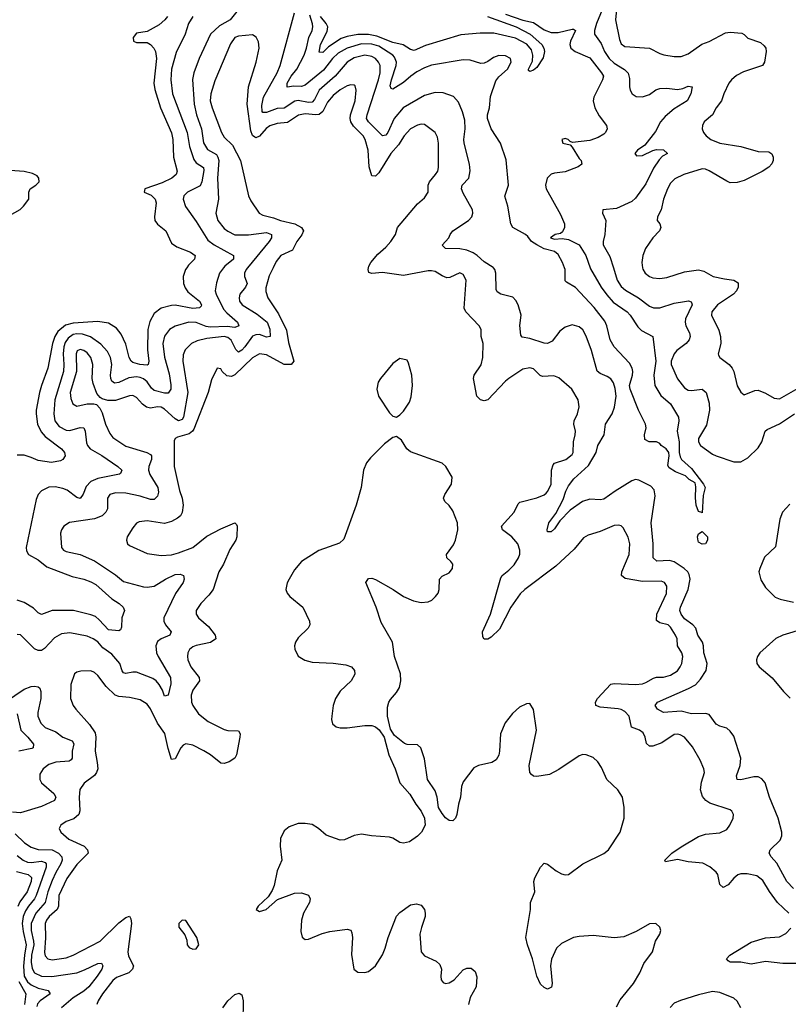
# Model space of a CAD drawing. Header units: inches. Extents: x 1954678 to 2060271, y 904822 to 1016299.
# Tile 186 of 256: x 1972225 to 1976601, y 975811 to 981411. Entities that reach past the tile are written whole.
import ezdxf

# ---------------------------------------------------------------- set-up
doc = ezdxf.new("R2010")
doc.units = ezdxf.units.IN
doc.header["$MEASUREMENT"] = 0
doc.layers.add('B9977', color=7, linetype='Continuous')
doc.layers.add('B9978', color=7, linetype='Continuous')

msp = doc.modelspace()

# ---------------------------------------------------------------- linework, layer by layer
at = {"layer": 'B9977', "color": 5}
for points, elevation in [([(1973175.8, 980000), (1973169.5, 979990), (1973156.4, 979950), (1973157.3, 979910), (1973166.3, 979886.3), (1973183.1, 979863.1), (1973248.7, 979810), (1973259.7, 979790), (1973258.2, 979781.8), (1973248.2, 979771.8), (1973210, 979769.5), (1973110, 979787.1), (1973090, 979786.6), (1973029.7, 979770.3), (1972990, 979739.8), (1972965.6, 979694.4), (1972953.9, 979650), (1972953.4, 979533.4), (1972960.2, 979470), (1972955.6, 979450), (1972950, 979447.1), (1972909.4, 979450.6), (1972870, 979461.8), (1972859.5, 979470), (1972849, 979490), (1972830, 979566), (1972803.6, 979623.6), (1972776.8, 979656.8), (1972730, 979686.1), (1972670, 979695.5), (1972530, 979685.9), (1972485.9, 979674.1), (1972442.3, 979637.7), (1972425.7, 979610), (1972411, 979570), (1972385.5, 979430), (1972348.6, 979331.4), (1972338.2, 979290), (1972318.6, 979190), (1972318.4, 979170), (1972327.3, 979110), (1972346.7, 979066.7), (1972370, 979041), (1972463.2, 978970), (1972480.9, 978950), (1972483.1, 978930), (1972470.4, 978910), (1972457.2, 978902.8), (1972406.8, 978893.2), (1972330, 978903.6), (1972290, 978922), (1972250, 978933.8), (1972210, 978935.2)], 420), ([(1973385.8, 980000), (1973363.1, 979970), (1973344.7, 979915.3), (1973338.5, 979870), (1973343, 979850), (1973385, 979765), (1973403.4, 979743.4), (1973465, 979690), (1973472.5, 979670), (1973450, 979661.1), (1973406.4, 979666.4), (1973310, 979662.7), (1973286.1, 979666.1), (1973230, 979689.5), (1973188.8, 979691.2), (1973110, 979669.1), (1973078.2, 979650), (1973049.2, 979610.8), (1973040.4, 979570), (1973049.1, 979490.9), (1973076.1, 979396.1), (1973084.6, 979335.4), (1973085.1, 979310), (1973070, 979287), (1973050, 979287.5), (1972990, 979302), (1972974.6, 979314.6), (1972950, 979351.1), (1972930, 979368.4), (1972910, 979377), (1972890, 979380.3), (1972845.6, 979374.4), (1972790, 979347.6), (1972764.8, 979344.8), (1972750, 979355.5), (1972743.4, 979370), (1972741.6, 979390), (1972749.4, 979450), (1972741.1, 979490), (1972724.1, 979524.1), (1972686.5, 979566.5), (1972627.5, 979607.5), (1972583.1, 979623.1), (1972550, 979624.8), (1972530, 979619.9), (1972500.3, 979599.7), (1972484, 979576), (1972475.8, 979550), (1972472.1, 979510), (1972477.1, 979450), (1972474.2, 979410), (1972424.7, 979250), (1972420.3, 979170), (1972425.4, 979130), (1972450, 979097), (1972490, 979077), (1972510, 979074.4), (1972570, 979092.2), (1972590.1, 979090.1), (1972598.4, 979070), (1972604.9, 979004.9), (1972610.2, 978990), (1972625.6, 978970), (1972693.1, 978933.1), (1972784.6, 978870), (1972806, 978850), (1972799.5, 978830), (1972793.4, 978826.6), (1972670, 978800.9), (1972630, 978785.4), (1972603.3, 978756.7), (1972587.1, 978712.9), (1972570, 978688), (1972550, 978694), (1972495, 978735), (1972470, 978745.6), (1972426.5, 978753.5), (1972390, 978753.3), (1972349.2, 978730.8), (1972330.2, 978709.8), (1972318.4, 978681.6), (1972261.6, 978410), (1972263.2, 978390), (1972275.3, 978370), (1972330, 978339), (1972379, 978299), (1972523.7, 978243.7), (1972589.6, 978229.6), (1972630, 978214.1), (1972657.9, 978197.9), (1972750, 978117.1), (1972791.7, 978090), (1972814.6, 978070), (1972821.3, 978050), (1972806, 978010), (1972804.4, 977955.6), (1972798.6, 977941.4), (1972790, 977934.5), (1972730, 977940.5), (1972678, 977998), (1972656, 978016), (1972630, 978026.5), (1972530.4, 978050.4), (1972410, 978050.5), (1972350, 978027.7), (1972330, 978037.3), (1972304, 978064), (1972250, 978096.4), (1972210, 978109.3)], 440), ([(1973522.5, 980000), (1973514.2, 979990), (1973504.7, 979970), (1973505.6, 979950), (1973520.1, 979910), (1973510.1, 979890), (1973478.4, 979850), (1973473.6, 979830), (1973476.8, 979810), (1973491, 979790), (1973576.7, 979736.7), (1973633.8, 979690), (1973648.2, 979651.8), (1973650.1, 979609.9), (1973630, 979606), (1973590, 979620.4), (1973570, 979619.5), (1973550, 979610.4), (1973506.6, 979550), (1973490, 979531.8), (1973470, 979520.6), (1973454.9, 979534.9), (1973429.1, 979589.1), (1973410, 979604), (1973390, 979610.2), (1973290, 979598.7), (1973235, 979585), (1973203.2, 979570), (1973167.4, 979532.6), (1973155.1, 979504.9), (1973153.9, 979470), (1973182.6, 979290), (1973157.8, 979150), (1973150, 979136.8), (1973130, 979129.5), (1973110, 979140.9), (1973050, 979195.2), (1973030, 979207), (1973010, 979209.3), (1972970, 979202.2), (1972946.8, 979206.8), (1972923.6, 979223.6), (1972890, 979262), (1972870, 979274.3), (1972850, 979272.5), (1972770, 979244.8), (1972725.9, 979245.9), (1972694.3, 979254.3), (1972682.4, 979262.4), (1972665, 979285), (1972642.6, 979342.6), (1972637.8, 979370), (1972641.1, 979450), (1972629.9, 979490), (1972610, 979515.7), (1972590, 979529.2), (1972570, 979535.2), (1972552.8, 979527.2), (1972545.8, 979510), (1972548.1, 979410), (1972513, 979290), (1972516.6, 979256.6), (1972526.8, 979226.8), (1972550, 979212.3), (1972610, 979226), (1972646.6, 979226.6), (1972662.2, 979222.2), (1972681.7, 979201.7), (1972695.2, 979175.2), (1972714, 979110), (1972737.3, 979057.3), (1972754.5, 979034.5), (1972830, 978984.8), (1972949.6, 978949.6), (1972970, 978938.5), (1972976.3, 978930), (1972975, 978910), (1972960.5, 978870), (1972958, 978850), (1972965, 978825), (1973010.8, 978750), (1973015.5, 978724.5), (1973010, 978700.5), (1972990, 978682), (1972970, 978682.8), (1972910, 978702.1), (1972830, 978718.5), (1972770, 978719.6), (1972737.4, 978710), (1972725.6, 978690), (1972725.3, 978630), (1972716.1, 978610), (1972694.2, 978590), (1972650, 978573.1), (1972509.4, 978550.6), (1972476.5, 978530), (1972463.2, 978510), (1972457.3, 978490), (1972463.6, 978410), (1972474.8, 978394.8), (1972490, 978386.2), (1972570, 978370.2), (1972650, 978333.2), (1972770, 978253.5), (1972815.3, 978215.3), (1972930, 978185.6), (1972950, 978183.5), (1972990, 978190.2), (1973054.7, 978230), (1973110, 978255.8), (1973138.4, 978258.4), (1973157.1, 978250), (1973161.7, 978230), (1973156.5, 978210), (1973112.5, 978147.5), (1973046, 978010), (1973046.2, 977990), (1973055.8, 977970), (1973088, 977930), (1973079, 977910), (1973030.1, 977889.9), (1973010, 977875.3), (1972999.4, 977850), (1973004.6, 977810), (1973013.6, 977790), (1973084.5, 977670), (1973085.9, 977634.1), (1973070, 977569.3), (1973050, 977563.7), (1973037.6, 977597.6), (1973018.6, 977630), (1973002.4, 977650), (1972983.6, 977663.6), (1972890, 977699.6), (1972870, 977700.2), (1972830, 977691.6), (1972816.3, 977696.3), (1972807.6, 977707.6), (1972794.6, 977750), (1972750, 977802.5), (1972698.9, 977838.9), (1972670, 977871.9), (1972643.5, 977890), (1972610, 977904.7), (1972510, 977923.4), (1972462.6, 977917.4), (1972423.8, 977896.2), (1972366.1, 977833.9), (1972350, 977824.2), (1972330, 977822.8), (1972310, 977832), (1972230, 977911.6), (1972210, 977915.1)], 460), ([(1973667.3, 980000), (1973645.5, 979954.5), (1973626, 979886), (1973625.7, 979865.7), (1973638.5, 979830), (1973698.1, 979738.1), (1973744.7, 979644.7), (1973754.8, 979574.8), (1973786.2, 979470), (1973770.7, 979449.3), (1973730, 979449.4), (1973630, 979505.6), (1973590, 979511.6), (1973550, 979487.5), (1973450, 979391.1), (1973430, 979381.1), (1973404.8, 979384.8), (1973377.4, 979410), (1973370, 979426), (1973350, 979429.2), (1973316.3, 979363.7), (1973298, 979290), (1973217.1, 979082.9), (1973208.8, 979070), (1973190, 979055.9), (1973123.6, 979036.4), (1973110.2, 979029.8), (1973103.5, 979016.5), (1973104.8, 978870), (1973134.2, 978734.2), (1973150.8, 978690), (1973155.3, 978650), (1973150.9, 978609.1), (1973139.8, 978590), (1973124.2, 978575.8), (1973090, 978557.2), (1973050, 978545.6), (1972950, 978560.3), (1972904.9, 978555.1), (1972890, 978547), (1972870, 978522), (1972837, 978470), (1972832.4, 978450), (1972839.3, 978430), (1972850, 978420.4), (1972950, 978375.8), (1973030, 978362.9), (1973088.4, 978368.4), (1973130, 978379.1), (1973210, 978409.1), (1973290, 978472.8), (1973370, 978515.5), (1973450, 978550.2), (1973459.5, 978539.5), (1973463, 978530), (1973461.7, 978470), (1973455.6, 978450), (1973421.6, 978398.4), (1973385.4, 978314.6), (1973358.5, 978270), (1973326.4, 978170), (1973302.4, 978137.6), (1973255.3, 978090), (1973230.3, 978050), (1973229.3, 978029.3), (1973243.1, 978010), (1973299.2, 977959.2), (1973336.9, 977910), (1973340.8, 977890), (1973311.7, 977868.3), (1973230, 977852.4), (1973210, 977844.5), (1973191, 977829), (1973182.4, 977810), (1973180.2, 977790), (1973182.8, 977770), (1973198.6, 977730), (1973247.3, 977670), (1973249.2, 977650), (1973210, 977597.6), (1973200.7, 977570), (1973203, 977530), (1973211, 977510), (1973243.3, 977463.3), (1973298.9, 977418.9), (1973390, 977374.2), (1973410, 977369.2), (1973470, 977366.8), (1973479.3, 977350), (1973478.7, 977330), (1973459.7, 977230), (1973449, 977210), (1973418.3, 977190), (1973390, 977180.3), (1973370, 977183.1), (1973310.8, 977230.8), (1973273.1, 977253.1), (1973210, 977284.9), (1973170, 977292.2), (1973155.3, 977284.7), (1973142.4, 977270), (1973110, 977206.6), (1973090, 977202.9), (1973070, 977265.2), (1973052, 977352), (1973010.3, 977410.3), (1972970, 977490.9), (1972950, 977518.7), (1972910, 977542.4), (1972850, 977555.7), (1972790, 977561.5), (1972769.4, 977569.4), (1972717.9, 977617.9), (1972670, 977682), (1972650, 977699.1), (1972630, 977708.3), (1972573.3, 977706.7), (1972550, 977700.7), (1972536.3, 977690), (1972516.4, 977630), (1972514, 977550), (1972530.3, 977510), (1972544.2, 977490), (1972621.6, 977401.6), (1972654.2, 977354.2), (1972659.3, 977330), (1972654.6, 977250), (1972667, 977187), (1972669.1, 977150), (1972662.8, 977130), (1972650, 977113), (1972591.3, 977068.7), (1972567.4, 977032.6), (1972562.8, 976990), (1972567.8, 976912.2), (1972560.9, 976890), (1972533.6, 976866.4), (1972490.4, 976850), (1972458.4, 976830), (1972450.4, 976810), (1972458.7, 976790), (1972505.3, 976750), (1972591.9, 976710), (1972611.8, 976690), (1972614, 976670), (1972550, 976606.6), (1972493.4, 976526.6), (1972448.4, 976430), (1972445.8, 976370), (1972439.2, 976350), (1972392.8, 976310), (1972377.8, 976290), (1972370.7, 976270), (1972371.7, 976188.3), (1972366.1, 976106.1), (1972370, 976087), (1972384.6, 976070), (1972410, 976063.7), (1972490, 976075.7), (1972530, 976089.5), (1972683.5, 976170), (1972790, 976274.1), (1972830, 976304), (1972850, 976311.8), (1972857.8, 976297.8), (1972862.3, 976270), (1972840.6, 976110), (1972844.6, 976084.6), (1972872.7, 976030), (1972867.8, 976010), (1972847.1, 975990), (1972776.4, 975963.6), (1972754.4, 975945.6), (1972695.5, 975870), (1972671.1, 975830), (1972664.7, 975810)], 480), ([(1976603.7, 976330), (1976538.7, 976390), (1976492.8, 976452.8), (1976455.4, 976515.4), (1976421.3, 976541.3), (1976367.2, 976552.8), (1976330, 976552.1), (1976313, 976547), (1976290.9, 976529.1), (1976258, 976490), (1976230, 976475.3), (1976211.8, 976491.8), (1976198.9, 976550), (1976190, 976562.5), (1976153.1, 976593.1), (1976114.6, 976614.6), (1976030, 976622), (1975970, 976633.8), (1975901.7, 976621.7), (1975897, 976630), (1975937.7, 976670), (1975990, 976706.3), (1976090, 976765.4), (1976130, 976778.5), (1976210, 976786.7), (1976250, 976805.7), (1976268, 976830), (1976287, 976870), (1976289.3, 976890), (1976279.3, 976910), (1976270, 976916.2), (1976154.1, 976954.1), (1976130.7, 976970.7), (1976112.4, 976992.4), (1976100.3, 977030), (1976106.3, 977073.7), (1976122.7, 977130), (1976119.2, 977150), (1976098.7, 977198.7), (1976056.1, 977276.1), (1976010, 977329.7), (1975984.2, 977344.2), (1975970, 977347.7), (1975950, 977345), (1975881.2, 977298.8), (1975830, 977278.8), (1975810, 977278.3), (1975794.1, 977294.1), (1975786.6, 977330), (1975774.6, 977354.6), (1975752.8, 977370), (1975708.1, 977388.1), (1975695.2, 977450), (1975670, 977476.6), (1975650, 977488), (1975631.8, 977491.8), (1975530, 977500.6), (1975504.7, 977510), (1975503.1, 977530), (1975515.1, 977550), (1975590, 977631.3), (1975610, 977634.8), (1975730, 977629.6), (1975770, 977634.6), (1975790, 977640.8), (1975834, 977666), (1975850, 977670.8), (1975890, 977670.9), (1975930, 977682.7), (1975970, 977708.3), (1975985.7, 977730), (1975994.1, 977750), (1975999.5, 977790), (1975993.7, 977810), (1975969.8, 977850), (1975967.4, 977890), (1975958.7, 977910), (1975930, 977956.5), (1975915.8, 977970), (1975870, 977980.5), (1975850, 977993.2), (1975851.4, 978030), (1975907.7, 978147.7), (1975909.8, 978190), (1975896, 978210), (1975876.9, 978216.9), (1975770, 978214.9), (1975672.4, 978232.4), (1975651.1, 978250), (1975652.5, 978270), (1975694, 978370), (1975698.2, 978430), (1975688.9, 978468.9), (1975660.7, 978520.7), (1975650, 978531.8), (1975636.1, 978536.1), (1975610, 978535.1), (1975530, 978500.4), (1975460.5, 978479.5), (1975435.4, 978464.6), (1975380.9, 978399.1), (1975276.7, 978303.3), (1975100.2, 978170), (1975074.2, 978145.8), (1975021.1, 978070), (1974956.1, 977943.9), (1974910, 977899.8), (1974890, 977887.8), (1974870, 977887.6), (1974861.6, 977901.6), (1974858.8, 977930), (1974905.9, 978030), (1974963.2, 978236.8), (1974970.8, 978250), (1975010, 978279.8), (1975039.2, 978310), (1975065.4, 978350), (1975071.6, 978371.6), (1975073.2, 978393.2), (1975060.9, 978430), (1975026.2, 978470), (1974974.2, 978510), (1974968.5, 978530), (1975040.4, 978610), (1975063.1, 978656.9), (1975072.9, 978667.1), (1975168.4, 978691.6), (1975210, 978708.5), (1975221.3, 978718.7), (1975231.4, 978730), (1975249.8, 978770), (1975253.1, 978850), (1975261.3, 978878.7), (1975270.4, 978889.6), (1975334.5, 978910), (1975370, 978939), (1975376.3, 978950), (1975378.4, 979010), (1975387.9, 979050), (1975388.6, 979070), (1975379.6, 979110), (1975381.1, 979130), (1975399.8, 979170), (1975409.8, 979210), (1975404, 979250), (1975368.2, 979310), (1975294.4, 979374.4), (1975265.2, 979385.2), (1975202, 979382), (1975188, 979388), (1975150, 979426.3), (1975130, 979432), (1975090, 979424.5), (1975010, 979369.9), (1974990, 979354.4), (1974890, 979249.7), (1974870, 979243.1), (1974849.2, 979249.2), (1974828.1, 979270), (1974808.1, 979370), (1974812, 979390), (1974851.6, 979448.4), (1974861.6, 979490), (1974863.2, 979570), (1974852.8, 979610), (1974853, 979650), (1974840.3, 979670), (1974765.3, 979750), (1974755, 979770), (1974766.2, 979930), (1974750, 979961.3), (1974730, 979970.8), (1974674.7, 979945.3), (1974656.3, 979943.7), (1974630, 979953.9), (1974590, 979978.8), (1974570, 979983.2), (1974550, 979983.2), (1974410, 979957), (1974290, 979972.8), (1974230, 979968.5), (1974213.4, 979973.4), (1974208.6, 979990), (1974210.8, 980000)], 480), ([(1976631, 976470), (1976592.7, 976510), (1976534.6, 976614.6), (1976502.9, 976650), (1976492, 976670), (1976497, 976690), (1976555.1, 976744.9), (1976563.5, 976770), (1976564.2, 976790), (1976542.2, 976870), (1976493.7, 976990), (1976468.8, 977070), (1976450, 977093.8), (1976430, 977104.1), (1976404.2, 977104.2), (1976330, 977088.4), (1976309.7, 977090), (1976305.3, 977110), (1976326.8, 977170), (1976329.9, 977210), (1976290, 977336.9), (1976270, 977365.3), (1976250, 977380.8), (1976210, 977393), (1976190, 977404.1), (1976150, 977458.4), (1976130, 977464.7), (1976050, 977463.1), (1975990, 977479), (1975890, 977469.8), (1975855.1, 977490), (1975842.9, 977510), (1975856, 977530), (1976033.1, 977606.9), (1976071.9, 977628.1), (1976099.9, 977660.1), (1976133.7, 977710), (1976138.5, 977750), (1976119.3, 977810), (1976118, 977850), (1976112.7, 977870), (1976085.5, 977910), (1976075, 977950), (1976057.4, 977970), (1976010, 978004.1), (1975990.8, 978030), (1975982.9, 978050), (1975987.6, 978070), (1976031, 978171), (1976042.1, 978230), (1976036.4, 978256.4), (1976029.1, 978270), (1976008.1, 978290), (1975950, 978327.5), (1975923.9, 978336.1), (1975852.4, 978332.4), (1975830.7, 978350.7), (1975831.2, 978430), (1975819, 978550), (1975842.8, 978702.8), (1975837, 978737), (1975817.3, 978757.3), (1975750, 978792.9), (1975730, 978796.8), (1975710, 978788.9), (1975614.2, 978730), (1975550, 978684.6), (1975530, 978680.9), (1975470, 978683.4), (1975428.8, 978671.2), (1975359.3, 978620.7), (1975300, 978560), (1975270, 978514.7), (1975250, 978498.7), (1975230, 978498), (1975228.2, 978510), (1975237.4, 978550), (1975277.6, 978602.4), (1975318.4, 978681.6), (1975334.3, 978730), (1975350, 978760.7), (1975379.3, 978800.7), (1975463.5, 978876.5), (1975506, 978950), (1975516.2, 978990), (1975552, 979050), (1975559.3, 979110), (1975597.5, 979170), (1975611.7, 979208.3), (1975619.9, 979270), (1975614.3, 979314.3), (1975605.1, 979345.1), (1975590, 979367.7), (1975570, 979382.5), (1975530, 979399.3), (1975513, 979413), (1975479.5, 979530), (1975450.4, 979610.4), (1975430, 979646.6), (1975410, 979665.1), (1975370, 979675.1), (1975330, 979662), (1975300.9, 979639.1), (1975257, 979583), (1975230, 979569.7), (1975210, 979571), (1975130, 979597.7), (1975084.7, 979604.7), (1975077.5, 979617.5), (1975072.6, 979672.6), (1975079.2, 979730), (1975062.6, 979790), (1975050, 979815.1), (1975032.9, 979832.9), (1974964, 979850), (1974942.9, 979862.9), (1974937.1, 979877.1), (1974935.9, 979970), (1974929.8, 979990), (1974921.9, 980000)], 460), ([(1975472.3, 980000), (1975474.3, 979994.3), (1975535.4, 979890), (1975566.9, 979846.9), (1975604.4, 979804.4), (1975682.6, 979750), (1975700.7, 979730), (1975744.3, 979664.3), (1975764.1, 979644.1), (1975828.5, 979610), (1975845.8, 979470), (1975835.1, 979390), (1975840.7, 979330), (1975874.4, 979274.4), (1975930, 979226), (1975976.4, 979150), (1975978.4, 979130), (1975968.9, 979070), (1975980.2, 979010), (1975979, 978950), (1975984.2, 978924.2), (1975993.1, 978910), (1976050, 978858.3), (1976118, 978770), (1976126.7, 978750), (1976115.1, 978704.9), (1976110, 978606), (1976109.1, 978609.1), (1976090, 978614), (1976076, 978650), (1976071.7, 978691.7), (1976074.7, 978754.7), (1976070, 978777.2), (1976036.2, 978796.2), (1976016, 978816), (1975958.7, 978838.7), (1975922.6, 978862.6), (1975915.3, 978875.3), (1975921.7, 978930), (1975919.8, 978950), (1975904.8, 978970), (1975877.4, 978990), (1975870, 979000.7), (1975850, 979009.7), (1975808.7, 979010), (1975783.5, 979023.5), (1975781.7, 979050), (1975792, 979090), (1975788, 979110), (1975748.3, 979190), (1975700.7, 979310), (1975697.4, 979330), (1975714.6, 979390), (1975716.2, 979410), (1975711.7, 979430), (1975697, 979457), (1975608.7, 979550), (1975587.2, 979590), (1975568.5, 979670), (1975556.6, 979696.6), (1975494.8, 979774.8), (1975390, 979887.4), (1975337.5, 979917.5), (1975330, 979926.6), (1975329.8, 979990), (1975326.2, 980000)], 440), ([(1975605.3, 980000), (1975627, 979930), (1975650, 979893.7), (1975673.7, 979873.7), (1975748.3, 979830), (1975810, 979782.3), (1975832.7, 979772.7), (1975870, 979772.4), (1975950, 979798.4), (1976009.3, 979809.3), (1976031.9, 979811.9), (1976047.5, 979807.5), (1976050, 979802.8), (1976052.5, 979790), (1976016.2, 979710), (1976013.5, 979690), (1976018, 979670), (1976039, 979630), (1976042.7, 979610), (1976035.4, 979590), (1976019, 979570), (1975966, 979530), (1975950, 979510.8), (1975933.4, 979470), (1975934.1, 979450), (1975970, 979368.8), (1976010, 979317.7), (1976030, 979304.7), (1976050, 979301.8), (1976110, 979310.2), (1976133.2, 979290), (1976151, 979230), (1976152.2, 979190), (1976135.6, 979104.4), (1976090.2, 979030), (1976089, 979010), (1976101.2, 978990), (1976170, 978940.2), (1976190, 978931.2), (1976290, 978897.1), (1976330, 978897.1), (1976370, 978918.4), (1976430, 978975.3), (1976450.9, 979010), (1976469.8, 979070), (1976480, 979080), (1976550, 979112.7), (1976636.5, 979170)], 460), ([(1975770.5, 980000), (1975771.8, 979991.8), (1975786, 979970), (1975810.2, 979950.2), (1975830, 979943.2), (1975870, 979940.2), (1975910, 979945.4), (1976010, 979977.6), (1976090, 979987.7), (1976120.7, 979980.7), (1976173.4, 979950), (1976236.5, 979936.5), (1976290.6, 979930.6), (1976314.5, 979914.5), (1976316.1, 979890), (1976306.3, 979870), (1976288.4, 979850), (1976196.9, 979790), (1976165.8, 979750), (1976164, 979730), (1976204.6, 979644.6), (1976214.3, 979610), (1976215.7, 979570), (1976202, 979510), (1976204, 979504), (1976210.4, 979490), (1976264.2, 979450), (1976281.5, 979430), (1976290.2, 979410), (1976309.3, 979329.3), (1976330, 979293), (1976350, 979278), (1976410, 979302), (1976430, 979303.7), (1976470, 979287.7), (1976519.5, 979259.5), (1976550, 979254.3), (1976710, 979346.3)], 480), ([(1975623.5, 975796.5), (1975643.8, 975836.2), (1975719.9, 975930), (1975756.1, 975990), (1975777.3, 976042.7), (1975827.3, 976110), (1975843.7, 976170), (1975869.4, 976210), (1975874.5, 976230), (1975869.2, 976250), (1975846, 976270), (1975810, 976267.8), (1975735.2, 976224.8), (1975664.9, 976195.1), (1975610, 976188.8), (1975490, 976202.2), (1975410, 976197.2), (1975377.6, 976190), (1975310, 976156.8), (1975281, 976130), (1975252.5, 976067.5), (1975247.2, 976030), (1975256.8, 975930), (1975252.3, 975907.7), (1975230, 975897.4), (1975210, 975906), (1975190, 975926.2), (1975168.2, 975970), (1975144.8, 976070), (1975115.3, 976150), (1975107.3, 976190), (1975132.5, 976350), (1975132.8, 976390), (1975158, 976450), (1975152.4, 976510), (1975158.4, 976530), (1975190, 976590.4), (1975210, 976614.4), (1975230, 976608.9), (1975279.5, 976570), (1975310, 976553), (1975330, 976547.2), (1975350, 976549), (1975431.6, 976610), (1975550, 976668.9), (1975576.9, 976690), (1975642.6, 976790), (1975665.4, 976870), (1975667.1, 976930), (1975656.8, 976990), (1975631, 977030), (1975567.6, 977090), (1975537.9, 977157.9), (1975517.2, 977190), (1975490, 977214.5), (1975450, 977230.8), (1975430, 977230.9), (1975410, 977223.9), (1975294.4, 977145.6), (1975241.1, 977118.9), (1975170, 977106.8), (1975150, 977109), (1975138, 977118), (1975128.8, 977130), (1975124.5, 977170), (1975167.2, 977370), (1975150, 977488), (1975130, 977521.2), (1975110, 977519.3), (1975070, 977500.9), (1975030, 977465.6), (1974988.6, 977411.4), (1974961.8, 977350), (1974956.2, 977250), (1974951.8, 977228.2), (1974937.7, 977202.3), (1974912.8, 977187.2), (1974837.3, 977170), (1974810, 977155.3), (1974750, 977075.4), (1974740.5, 977050), (1974734.1, 976990), (1974722.7, 976950), (1974713.4, 976890), (1974705.5, 976870), (1974690, 976854.5), (1974670, 976857), (1974650, 976872.3), (1974630, 976896), (1974609.7, 976930), (1974601.4, 976990), (1974590, 977024.5), (1974547.3, 977090), (1974530, 977208), (1974509.5, 977269.5), (1974490, 977286), (1974430, 977289.2), (1974415.1, 977295.1), (1974359.7, 977339.7), (1974335.5, 977375.5), (1974319.7, 977450), (1974319.3, 977500.7), (1974327, 977530), (1974335.6, 977544.4), (1974370, 977584.9), (1974387, 977613), (1974395.4, 977650), (1974392.6, 977690), (1974358.4, 977790), (1974346.6, 977870), (1974283, 977983), (1974254.2, 978070), (1974195.1, 978210), (1974210, 978233.1), (1974230, 978234), (1974250, 978227.7), (1974351.2, 978171.2), (1974410, 978131.2), (1974466.6, 978106.6), (1974510, 978096.3), (1974550, 978099.3), (1974570.5, 978109.5), (1974592.3, 978130), (1974607.1, 978150), (1974614, 978170), (1974614.5, 978230), (1974630, 978245.5), (1974670, 978264.4), (1974689.6, 978290), (1974690, 978314), (1974679.3, 978330), (1974656.2, 978350), (1974655.6, 978370), (1974695.5, 978424.5), (1974705.6, 978450), (1974718.6, 978510), (1974716.9, 978550), (1974690, 978617), (1974670, 978647.3), (1974646.2, 978670), (1974637.6, 978690), (1974645.1, 978710), (1974683.1, 978770), (1974688, 978810), (1974651.3, 978870), (1974630, 978888.2), (1974450, 978952.8), (1974429.6, 978970), (1974399.4, 979019.4), (1974370, 979040.9), (1974350, 979035.1), (1974301.1, 978998.9), (1974221.4, 978918.6), (1974200.3, 978890), (1974183.2, 978850), (1974168.7, 978751.3), (1974140.4, 978650), (1974070, 978456), (1974046, 978434), (1973927.1, 978392.9), (1973830, 978329.7), (1973790, 978282.4), (1973758.9, 978230), (1973747.9, 978207.9), (1973740.4, 978170), (1973748.2, 978150), (1973763, 978130), (1973837.3, 978070), (1973874.6, 977990), (1973876.1, 977970), (1973867.5, 977950), (1973810, 977896.3), (1973795.6, 977870), (1973790.3, 977850), (1973791.8, 977830), (1973810.3, 977790.3), (1973848, 977768), (1973890, 977756.5), (1974010, 977751.1), (1974081, 977741), (1974114.9, 977730), (1974131.6, 977710), (1974132.1, 977687.9), (1974112, 977650), (1974050, 977591.2), (1974022.8, 977550), (1974010.3, 977510), (1974001.3, 977450), (1973999.5, 977430), (1974006.1, 977406.1), (1974026, 977390), (1974050, 977383.7), (1974090, 977383.1), (1974190, 977396.4), (1974230, 977396.4), (1974250, 977388.5), (1974271.3, 977371.3), (1974299.5, 977330), (1974327.3, 977230), (1974363, 977150), (1974388.4, 977070), (1974446.9, 977006.9), (1974479.3, 976950), (1974510.2, 976910.2), (1974530.4, 976870), (1974533, 976830), (1974513.4, 976790), (1974490, 976766.6), (1974444.2, 976735.8), (1974410, 976726.6), (1974390, 976731.5), (1974350, 976755.1), (1974330, 976761.3), (1974228.7, 976768.7), (1974170, 976778.3), (1974130, 976771), (1974073.4, 976746.6), (1974050, 976744.8), (1973970, 976772.1), (1973926.9, 976810), (1973890, 976832.8), (1973850, 976838.7), (1973810, 976838.5), (1973758.9, 976821.1), (1973730, 976797), (1973710, 976754), (1973707.9, 976710), (1973717.4, 976630), (1973690.4, 976570), (1973673.3, 976486.7), (1973662, 976458), (1973638.7, 976421.3), (1973582.8, 976370), (1973572, 976350), (1973590, 976338), (1973628, 976350), (1973693, 976407), (1973790, 976443.2), (1973830, 976444.7), (1973870, 976432), (1973878.5, 976410), (1973875.5, 976390), (1973840.2, 976330), (1973830, 976289), (1973825, 976225), (1973833, 976193), (1973850, 976180.4), (1973870, 976181.1), (1973946.6, 976213.4), (1973990, 976224.6), (1974090, 976238.6), (1974110, 976233.4), (1974116.8, 976216.8), (1974119, 976190), (1974113.6, 976093.6), (1974126.4, 976010), (1974150, 975993.4), (1974190, 975992.7), (1974210, 975998.4), (1974250, 976028.8), (1974290, 976091.7), (1974306.4, 976130), (1974322.3, 976190), (1974370, 976311.7), (1974390, 976332.4), (1974450, 976375.9), (1974483.2, 976383.2), (1974510, 976374.2), (1974529.3, 976350), (1974533.8, 976330), (1974533.7, 976310), (1974511.6, 976248.4), (1974503.3, 976210), (1974510.2, 976110), (1974530, 976086.4), (1974595.6, 976055.6), (1974617, 976037), (1974626.2, 976010), (1974622.4, 975970), (1974625.2, 975950), (1974635.1, 975935.1), (1974648.3, 975928.3), (1974670, 975932.6), (1974698.3, 975950), (1974750, 976006.4), (1974770, 976015.8), (1974795.6, 976015.6), (1974817.7, 975997.7), (1974827, 975967), (1974822.8, 975910), (1974790, 975849.6), (1974780.1, 975810)], 520), ([(1976610, 978655.2), (1976568.4, 978610), (1976553.2, 978570), (1976527.8, 978412.2), (1976465.2, 978354.8), (1976437.7, 978290), (1976433, 978270), (1976444.4, 978224.4), (1976470, 978181.1), (1976526.6, 978126.6), (1976554.4, 978114.4), (1976630, 978098.1)], 460), ([(1976690, 977945.7), (1976570, 977910.9), (1976529.1, 977890.9), (1976438.6, 977810), (1976425.2, 977790), (1976420.2, 977770), (1976422.2, 977750), (1976434.3, 977730), (1976508.6, 977668.6), (1976573.1, 977590), (1976611.4, 977551.4)], 460), ([(1972090, 977495), (1972250, 977603.8), (1972290, 977618.4), (1972310, 977621), (1972330, 977617.3), (1972338.9, 977610), (1972345.1, 977590), (1972345.2, 977550), (1972328.4, 977470), (1972328.2, 977450), (1972344.7, 977410), (1972370, 977385.2), (1972430, 977359.8), (1972470, 977329.5), (1972523.6, 977310), (1972532.4, 977292.4), (1972524.1, 977250), (1972523.2, 977210), (1972518.5, 977201.5), (1972506.4, 977193.6), (1972430, 977188.7), (1972390, 977174.5), (1972358, 977150), (1972340.5, 977119.5), (1972338.9, 977090), (1972349.3, 977070), (1972418.6, 977010), (1972430.2, 976990), (1972423.1, 976970), (1972350, 976936.5), (1972230, 976899.3), (1972184.6, 976904.6)], 460), ([(1972210, 977463.7), (1972230.7, 977370), (1972271.3, 977330), (1972302.9, 977290), (1972300.9, 977270), (1972294.4, 977265.6), (1972220.4, 977250)], 440), ([(1972199.8, 976779.8), (1972251.8, 976730), (1972290, 976703.8), (1972330, 976692.1), (1972410, 976689.7), (1972446.8, 976670), (1972464, 976650), (1972465.9, 976630), (1972459, 976610), (1972430, 976560.9), (1972410, 976514.5), (1972385.1, 976450), (1972369.3, 976390.7), (1972316.5, 976330), (1972290.4, 976270), (1972289.8, 976230), (1972304.3, 976170), (1972304.6, 976150), (1972291.7, 976090), (1972289.6, 976049.6), (1972295.2, 976015.2), (1972309.6, 975990), (1972350, 975970.5), (1972408.8, 975968.8), (1972549.6, 975990.4), (1972593.7, 976006.3), (1972670, 976042.8), (1972690, 976044.4), (1972699, 976030), (1972693.2, 976010), (1972666.8, 975970), (1972619.3, 975910), (1972590, 975885.2), (1972530, 975847.3), (1972463.5, 975790)], 460), ([(1972210, 976657.3), (1972245, 976630), (1972270, 976620.1), (1972290, 976617.7), (1972350, 976624.3), (1972370, 976618), (1972375.7, 976610), (1972374.9, 976590), (1972318.8, 976430), (1972309.4, 976410), (1972275.2, 976370), (1972258.2, 976341.8), (1972245.6, 976310), (1972239.8, 976270), (1972244.7, 976224.7), (1972261.5, 976150), (1972251.5, 976090), (1972247.5, 976027.5), (1972251.4, 975970), (1972270, 975937.8), (1972290, 975921.6), (1972330, 975902.1), (1972388, 975890), (1972398.9, 975870), (1972340.8, 975830), (1972326.5, 975813.5), (1972321.8, 975798.2)], 440), ([(1972206, 976566), (1972273.8, 976550), (1972292.1, 976532.1), (1972289.7, 976510), (1972267.2, 976450), (1972226.6, 976393.4), (1972213.6, 976366.4)], 420), ([(1976670, 976043.9), (1976570, 976042.5), (1976470, 976055.2), (1976390, 976039.2), (1976330.7, 976050.7), (1976270, 976049.8), (1976258.6, 976058.6), (1976249.6, 976070), (1976268.2, 976090), (1976390, 976164.2), (1976470, 976188.6), (1976550, 976194.6), (1976585.8, 976214.2), (1976615.9, 976244.1)], 480), ([(1972219.9, 975939.9), (1972260.4, 975870), (1972252.6, 975810)], 420), ([(1973381.4, 975790), (1973410, 975830.2), (1973450, 975866.7), (1973474.7, 975874.7), (1973490, 975864.9), (1973497.4, 975830), (1973495.1, 975710)], 480), ([(1976330.3, 975790), (1976308.6, 975828.6), (1976290, 975845), (1976210, 975877.1), (1976170, 975883), (1976090, 975865.3), (1975986.9, 975833.1), (1975950, 975817), (1975927.6, 975792.4)], 520)]:
    msp.add_lwpolyline(points, dxfattribs=dict(at, elevation=elevation))
for points, elevation in [([(1974390, 979485.1), (1974350, 979456.2), (1974279.5, 979370), (1974266.7, 979350), (1974258, 979310), (1974267.8, 979270), (1974330, 979175.5), (1974350, 979156.3), (1974370, 979150.6), (1974390, 979164), (1974410, 979183.8), (1974444, 979236), (1974453.3, 979266.7), (1974461.8, 979330), (1974457.1, 979390), (1974438.4, 979458.4), (1974430, 979474.5)], 520), ([(1976110, 978427.3), (1976090, 978439.3), (1976087, 978447), (1976083.9, 978470), (1976090, 978487.3), (1976110, 978501), (1976141.3, 978470), (1976140.4, 978450), (1976130, 978429.6)], 440), ([(1973150, 976288.7), (1973131.3, 976270), (1973131.3, 976250), (1973165.8, 976205.8), (1973176.3, 976176.3), (1973179.1, 976150), (1973190, 976134.8), (1973210, 976124), (1973230, 976126.8), (1973244, 976150), (1973232.7, 976190), (1973170, 976288)], 520)]:
    msp.add_lwpolyline(points, close=True, dxfattribs=dict(at, elevation=elevation))
at = {"layer": 'B9978', "color": 5}
for points, elevation in [([(1973461.3, 981458.7), (1973423, 981410), (1973363.1, 981376.9), (1973311.9, 981330), (1973247.5, 981190), (1973216.2, 981110), (1973209.4, 981070.6), (1973217.7, 980930), (1973231, 980870), (1973259.9, 980790), (1973271.3, 980711.3), (1973294, 980674), (1973344.6, 980644.6), (1973353.6, 980630), (1973357.9, 980610), (1973350.2, 980510.2), (1973356.2, 980390), (1973341.3, 980310), (1973352.6, 980270), (1973390, 980223.8), (1973410, 980207.9), (1973450, 980188), (1973527.9, 980187.9), (1973630, 980200.7), (1973657.6, 980190), (1973658.2, 980170), (1973646, 980150), (1973522.5, 980000)], 460), ([(1974921.9, 980000), (1974921.1, 980001.1), (1974870, 980034.7), (1974830, 980070.6), (1974805.7, 980085.7), (1974770, 980099.9), (1974730, 980108.8), (1974649, 980110), (1974629.6, 980129.6), (1974667.8, 980170), (1974675.1, 980190), (1974691.3, 980210), (1974779.7, 980270), (1974798.9, 980290), (1974805.1, 980310), (1974803.5, 980330), (1974750, 980425.1), (1974741, 980450), (1974744.7, 980470), (1974782.3, 980510), (1974788.6, 980551.4), (1974784.8, 980590), (1974754.6, 980710), (1974753.2, 980730), (1974761.1, 980790), (1974759.9, 980839.9), (1974746.8, 980886.8), (1974722.2, 980942.2), (1974694.6, 980974.6), (1974636.2, 980996.2), (1974590, 980997.7), (1974530, 980981), (1974407.8, 980910), (1974357.8, 980850), (1974321.6, 980770), (1974310, 980755.3), (1974290, 980750.8), (1974211.2, 980830), (1974200.2, 980850), (1974203, 980870), (1974268.6, 981070), (1974277.2, 981110), (1974276.6, 981150), (1974268.5, 981170), (1974250, 981191), (1974230, 981201.8), (1974190, 981209.4), (1974130, 981194.6), (1974090, 981169.4), (1974021.6, 981090), (1973930.6, 981010), (1973903.2, 980956.8), (1973890, 980943.1), (1973870, 980940.5), (1973810, 980951.1), (1973792.2, 980947.8), (1973730, 980908), (1973690, 980905.7), (1973630, 980883.7), (1973610, 980883.7), (1973605, 980890), (1973603, 980923), (1973613.3, 980970), (1973690.5, 981110), (1973708.1, 981150), (1973788.8, 981450)], 460), ([(1975551.3, 981490), (1975508.8, 981390), (1975497.9, 981350), (1975498.2, 981330), (1975535.6, 981275.6), (1975555, 981230), (1975581.6, 981190), (1975610, 981163.3), (1975667.4, 981127.4), (1975688.1, 981108.1), (1975696.2, 981076.2), (1975696.2, 981030), (1975700.8, 981010), (1975712.2, 980990), (1975734.4, 980974.4), (1975770, 980972.2), (1975810, 980986.4), (1975847.4, 981012.6), (1975870, 981020.5), (1975910, 981022.6), (1975970, 981015), (1976000, 981020), (1976030, 981033.2), (1976052.7, 981030), (1976046.5, 980990), (1976024.6, 980950), (1975950, 980904.4), (1975899, 980861), (1975872.8, 980830), (1975844.4, 980775.6), (1975783.2, 980696.8), (1975742, 980670), (1975727.3, 980650), (1975736.9, 980636.9), (1975770, 980638.4), (1975830, 980668.2), (1975850, 980672.2), (1975890.3, 980670.3), (1975913.4, 980650), (1975884.8, 980635.2), (1975865.2, 980614.8), (1975833.6, 980566.4), (1975790, 980477.2), (1975730, 980395.6), (1975710, 980377.2), (1975622.9, 980337.1), (1975544.7, 980330), (1975543, 980310), (1975561.1, 980270), (1975556.9, 980190), (1975546, 980150), (1975547.2, 980130), (1975585.1, 980065.1), (1975605.3, 980000)], 460), ([(1975623, 981470), (1975616.4, 981410), (1975638.9, 981298.9), (1975650, 981273.4), (1975670, 981259.3), (1975810, 981250.2), (1975870, 981219), (1975892.3, 981212.3), (1975950, 981202), (1975990, 981202.2), (1976030, 981218), (1976108.5, 981271.5), (1976150, 981287.6), (1976243.3, 981336.7), (1976270, 981340.3), (1976335.3, 981335.3), (1976350, 981327), (1976370, 981306.3), (1976441.5, 981281.5), (1976463.5, 981263.5), (1976472, 981250), (1976474.9, 981230), (1976464.9, 981170), (1976453.8, 981150), (1976344.7, 981115.3), (1976305.8, 981094.2), (1976276.9, 981070), (1976262.5, 981050), (1976233.5, 980990), (1976220.6, 980950), (1976189.4, 980910), (1976168.9, 980871.1), (1976122.3, 980830), (1976111.4, 980810), (1976111.2, 980790), (1976118.2, 980770), (1976132.2, 980750), (1976159.6, 980730), (1976210, 980708.9), (1976330.1, 980690.1), (1976430, 980660.8), (1976490, 980660.7), (1976507.7, 980647.7), (1976514.6, 980630), (1976514.8, 980610), (1976507.8, 980592.2), (1976490, 980572.4), (1976451.6, 980548.4), (1976350, 980497.2), (1976310, 980485.3), (1976270, 980484.4), (1976250, 980492.2), (1976150, 980551.2), (1976130, 980560.6), (1976110, 980563.4), (1976005.5, 980530), (1975954.2, 980505.8), (1975930, 980482), (1975913.4, 980450), (1975890.3, 980390), (1975877.6, 980330), (1975855.8, 980290), (1975854.4, 980270), (1975870.2, 980250.2), (1975875.6, 980230), (1975867.4, 980210), (1975830.2, 980169.8), (1975787.6, 980110), (1975771.6, 980070), (1975766, 980030), (1975770.5, 980000)], 480), ([(1973066.3, 981430), (1973051.3, 981410), (1973018.7, 981381.3), (1972950, 981343.4), (1972890, 981333.9), (1972870.2, 981310), (1972872, 981290), (1972890, 981281), (1972950, 981281.5), (1972970, 981270.2), (1972989.2, 981249.2), (1972997.8, 981230), (1973003.9, 981190), (1972989.3, 981050), (1972993.6, 981013.6), (1973026.3, 980910), (1973088.5, 980768.5), (1973096.6, 980730), (1973101.1, 980630), (1973122.2, 980550), (1973116.3, 980530), (1973090.2, 980510), (1973036.3, 980483.7), (1972936.5, 980450), (1972933.6, 980430), (1972973.4, 980413.4), (1972996.8, 980390), (1973002.7, 980370), (1972992.2, 980290), (1972994.8, 980270), (1973010, 980248.1), (1973056.8, 980210), (1973090, 980139.6), (1973119.5, 980119.5), (1973196.9, 980090), (1973224.7, 980070), (1973219.3, 980050), (1973185.2, 980014.8), (1973175.8, 980000)], 420), ([(1973211.1, 981430), (1973186.7, 981390), (1973167.9, 981330), (1973115.5, 981224.5), (1973090, 981129.3), (1973084.7, 981070), (1973094.6, 980990), (1973178.8, 980770), (1973190.9, 980690), (1973216.9, 980616.9), (1973230, 980596.8), (1973270.8, 980570.8), (1973273.2, 980553.2), (1973262, 980490), (1973253.3, 980466.7), (1973180.3, 980430), (1973160.3, 980410), (1973154.9, 980390), (1973169.4, 980349.4), (1973230, 980264.2), (1973296.7, 980156.7), (1973332.7, 980130), (1973442.8, 980070), (1973441.5, 980050), (1973393.4, 980010), (1973385.8, 980000)], 440), ([(1975326.2, 980000), (1975315.3, 980030), (1975290, 980075.6), (1975270, 980093.5), (1975210, 980108.6), (1975169, 980130), (1975139, 980150), (1975118.4, 980178.4), (1975104, 980190), (1975032, 980230), (1975020.5, 980250), (1975004.5, 980350), (1974986.7, 980406.7), (1975007.5, 980470), (1974994.1, 980614.1), (1974962.3, 980710), (1974909.2, 980790), (1974889, 980849), (1974887.3, 980870), (1974900.2, 980910), (1974906.2, 980973.8), (1974936.2, 981063.8), (1974953.1, 981086.9), (1975002, 981130), (1975022.4, 981170), (1975019.7, 981190), (1974990, 981205.6), (1974952.3, 981207.7), (1974923.2, 981196.8), (1974890, 981172.8), (1974870, 981164), (1974850, 981163.1), (1974790, 981180.7), (1974750, 981182.7), (1974570, 981152.7), (1974530, 981138.1), (1974486, 981114), (1974450.9, 981090), (1974410, 981053.3), (1974350, 981016.4), (1974340.3, 981020.3), (1974334.6, 981034.6), (1974341.5, 981070), (1974368.6, 981150), (1974369.9, 981170), (1974358.8, 981198.8), (1974350.2, 981210.2), (1974270, 981260.2), (1974230, 981272.8), (1974170, 981273.3), (1974090, 981250), (1974038.9, 981221.1), (1974005.5, 981190), (1973955.2, 981124.8), (1973850, 981039.3), (1973830, 981031), (1973785.8, 981034.2), (1973747.7, 981027.7), (1973747.4, 981050), (1973770.9, 981090), (1973802.9, 981130), (1973843.6, 981210), (1973858.1, 981250), (1973870.8, 981310), (1973889.9, 981350), (1973894.1, 981370), (1973891.4, 981388.6), (1973876.4, 981436.4)], 440), ([(1974889.1, 981430), (1975051.8, 981370), (1975130.8, 981330), (1975197.7, 981270), (1975208.2, 981250), (1975213, 981230), (1975204.9, 981195.1), (1975170, 981139.3), (1975150, 981123.7), (1975130, 981117.2), (1975122.5, 981122.5), (1975122, 981130), (1975143.9, 981176.1), (1975146, 981210), (1975139.3, 981239.3), (1975112.6, 981272.6), (1975046.9, 981306.9), (1974924.8, 981335.2), (1974846, 981334), (1974735.6, 981324.4), (1974534.5, 981265.5), (1974470, 981236), (1974450, 981242.7), (1974408.4, 981268.4), (1974350, 981281.4), (1974258.6, 981318.6), (1974210, 981327.8), (1974150, 981326.5), (1974090, 981316.7), (1974055.5, 981304.5), (1973982.1, 981257.9), (1973950, 981225.2), (1973930, 981227.3), (1973936.6, 981270), (1973976, 981344), (1973979.6, 981370), (1973970.5, 981390.5), (1973937, 981430)], 420), ([(1974990, 981442.1), (1975090, 981409.3), (1975150, 981395.4), (1975210, 981352.8), (1975250, 981337.8), (1975290, 981338.6), (1975370, 981357.6), (1975377.7, 981357.7), (1975388.5, 981350), (1975359.8, 981290), (1975356.4, 981270), (1975362.2, 981250), (1975387.7, 981230), (1975470, 981193.9), (1975537.8, 981110), (1975548.1, 981090), (1975543.5, 981070), (1975493.7, 980970), (1975489.5, 980949.5), (1975499.3, 980910), (1975524.7, 980864.7), (1975566.3, 980810), (1975568.9, 980790), (1975559.5, 980770), (1975550, 980761.1), (1975517.8, 980742.2), (1975470, 980724.8), (1975372.7, 980712.7), (1975358, 980718), (1975348, 980730), (1975330, 980736), (1975312, 980730), (1975318, 980710), (1975358.8, 980698.8), (1975370, 980686), (1975410, 980621), (1975421, 980610), (1975426, 980590), (1975405.2, 980574.8), (1975330, 980546), (1975270, 980539.3), (1975250, 980532.3), (1975228.5, 980510), (1975219.3, 980470), (1975222.9, 980450), (1975303.9, 980303.9), (1975326.4, 980250), (1975326.9, 980230), (1975316, 980204), (1975303.9, 980196.1), (1975273.4, 980190), (1975246, 980170), (1975270, 980163.6), (1975313.8, 980166.2), (1975350, 980160.8), (1975410.4, 980130.4), (1975448.1, 980070), (1975472.3, 980000)], 440), ([(1974210.8, 980000), (1974212.9, 980010), (1974224.4, 980030), (1974263.1, 980076.9), (1974310, 980117.6), (1974337.7, 980150), (1974365.1, 980190), (1974375.1, 980230), (1974490, 980363.8), (1974530, 980398), (1974549.7, 980430), (1974550.6, 980470), (1974557.8, 980490), (1974592.8, 980530), (1974604.9, 980550), (1974609.9, 980570), (1974609.9, 980709.9), (1974603.2, 980743.2), (1974589.8, 980769.8), (1974530, 980814.7), (1974510, 980816.4), (1974490, 980811.7), (1974450, 980790.6), (1974413.2, 980750), (1974380.6, 980699.4), (1974338.5, 980650), (1974270, 980539.7), (1974250, 980522), (1974230, 980523), (1974214.1, 980574.1), (1974209.1, 980670), (1974191.4, 980730), (1974179.9, 980750), (1974125.1, 980805.1), (1974111, 980830), (1974106.5, 980850), (1974108.2, 980870), (1974134.6, 980950), (1974141.2, 981010), (1974134.5, 981034.5), (1974130, 981038.7), (1974110, 981040.4), (1974090, 981034.4), (1974050, 981012.5), (1974010, 980979.5), (1973978.1, 980941.9), (1973951.7, 980888.3), (1973930, 980872.4), (1973910, 980869.9), (1973850, 980875.7), (1973812, 980868), (1973750, 980826.6), (1973690, 980821.1), (1973650, 980807.8), (1973628.1, 980791.9), (1973590, 980748.6), (1973570, 980740.2), (1973563.2, 980743.2), (1973550, 980753.3), (1973540.1, 980780.1), (1973519.6, 980930), (1973527.3, 981030), (1973572, 981170), (1973587.7, 981250), (1973584.9, 981284.9), (1973571.4, 981311.4), (1973550, 981324.4), (1973470, 981318), (1973450, 981309.7), (1973425.8, 981274.2), (1973335.9, 981064.1), (1973313.4, 980990), (1973310.1, 980950), (1973320.7, 980910), (1973374.8, 980770), (1973390, 980743.9), (1973436.8, 980696.8), (1973482, 980610), (1973527.7, 980410), (1973540.9, 980380.9), (1973588.5, 980310), (1973610, 980299.1), (1973670, 980284.9), (1973710, 980269), (1973790.6, 980250.6), (1973828.7, 980230), (1973839.8, 980210), (1973831.8, 980188.2), (1973803.7, 980150), (1973778.7, 980101.3), (1973711.7, 980070), (1973684.4, 980035.6), (1973667.3, 980000)], 480), ([(1972150, 980288), (1972227.4, 980332.6), (1972247.5, 980350), (1972276.2, 980390), (1972277.3, 980430), (1972283.8, 980450), (1972316.4, 980470), (1972336.8, 980490), (1972334.2, 980510), (1972323.6, 980523.6), (1972297.3, 980537.3), (1972250, 980548.2), (1972010, 980565)], 420)]:
    msp.add_lwpolyline(points, dxfattribs=dict(at, elevation=elevation))

doc.saveas('drawing.dxf')
